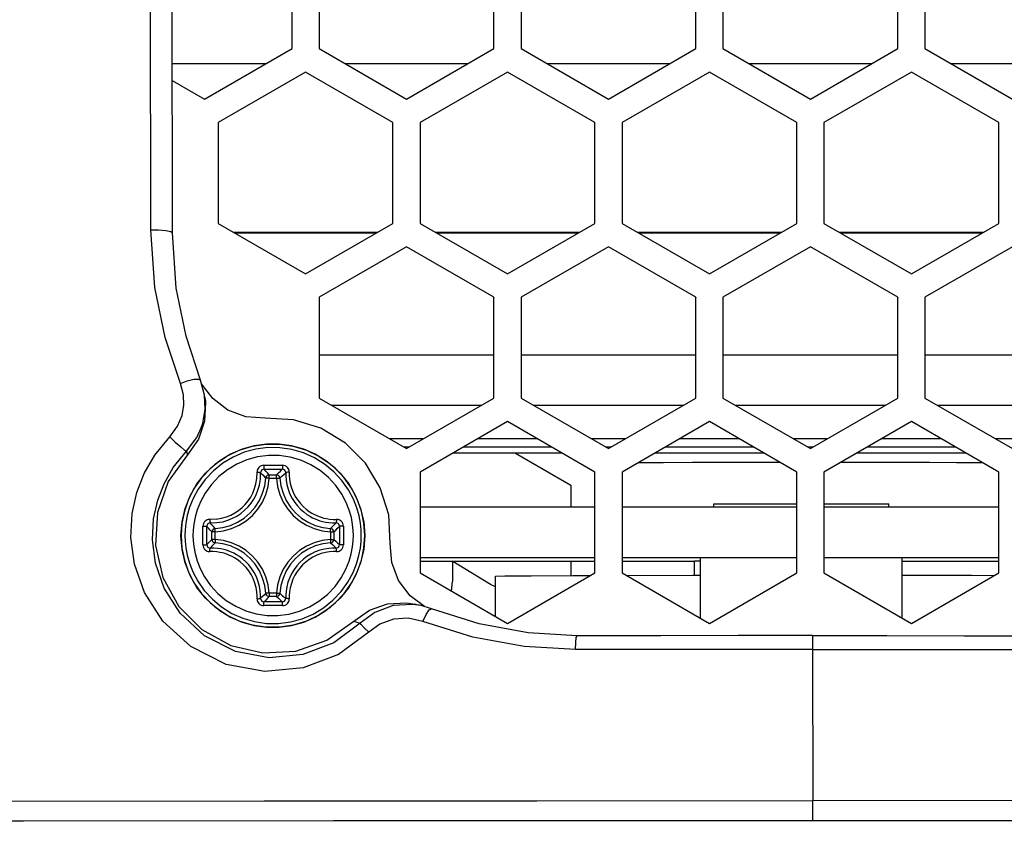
# Model space of a CAD drawing. Extents: x 0 to 420, y 0 to 297.
# Tile 20 of 93: x 105.43 to 115.09, y 177.41 to 185.35. Entities that reach past the tile are written whole.
import ezdxf

# ---------------------------------------------------------------- set-up
doc = ezdxf.new("R2010")
doc.units = 0
doc.header["$LTSCALE"] = 23.1
doc.layers.get('0').update_dxf_attribs({"linetype": 'CONTINUOUS'})
doc.layers.add('02___PRT_ALL_AXES', color=7, linetype='CONTINUOUS')
doc.layers.add('DIM_PILOTEES', color=7, linetype='CONTINUOUS')
doc.dimstyles.get("Standard").update_dxf_attribs({"dimtxt": 2.5, "dimasz": 2.5, "dimexe": 1.25, "dimexo": 0.625, "dimtad": 1, "dimcen": 2.5, "dimazin": 3, "dimtfac": 1, "dimtmove": 0, "dimatfit": 3})

# ---------------------------------------------------------------- blocks, each defined once
blk = doc.blocks.new('_FILLED')
at = {"color": 0, "linetype": 'BYBLOCK'}
blk.add_solid([(0, 0), (-1, 0.1667), (-1, -0.1667)], dxfattribs=at)
blk = doc.blocks.new('*D0')
at = {"layer": 'DIM_PILOTEES', "color": 2, "linetype": 'CONTINUOUS'}
for p, q in [((111.8847, 239.7467), (58.4222, 239.7467)), ((60.4222, 239.7467), (60.4222, 212.1393)), ((60.4222, 174.0319), (60.4222, 201.6393)), ((99.9325, 174.0319), (58.4222, 174.0319))]:
    blk.add_line(p, q, dxfattribs=at)
at = {"layer": 'DIM_PILOTEES', "color": 2, "linetype": 'CONTINUOUS', "xscale": 3, "yscale": 3, "zscale": 3}
for p, rotation in [((60.4222, 239.7467), 90), ((60.4222, 174.0319), 270)]:
    blk.add_blockref('_FILLED', p, dxfattribs=dict(at, rotation=rotation))
blk = doc.blocks.new('*D1')
at = {"layer": 'DIM_PILOTEES', "color": 2, "linetype": 'CONTINUOUS'}
for p, q in [((111.5287, 261.0703), (43.254, 261.0703)), ((45.254, 261.0703), (45.254, 222.8011)), ((45.254, 174.0319), (45.254, 212.3011)), ((99.9325, 174.0319), (43.254, 174.0319))]:
    blk.add_line(p, q, dxfattribs=at)
at = {"layer": 'DIM_PILOTEES', "color": 2, "linetype": 'CONTINUOUS', "xscale": 3, "yscale": 3, "zscale": 3}
for p, rotation in [((45.254, 261.0703), 90), ((45.254, 174.0319), 270)]:
    blk.add_blockref('_FILLED', p, dxfattribs=dict(at, rotation=rotation))
blk = doc.blocks.new('*D5')
at = {"layer": 'DIM_PILOTEES', "color": 2, "linetype": 'CONTINUOUS'}
for p, q in [((81.7497, 210.1678), (81.7497, 159.6981)), ((144.3877, 210.1687), (144.3877, 159.6981)), ((81.7497, 161.6981), (105.3687, 161.6981)), ((144.3877, 161.6981), (120.7687, 161.6981))]:
    blk.add_line(p, q, dxfattribs=at)
at = {"layer": 'DIM_PILOTEES', "color": 2, "linetype": 'CONTINUOUS', "xscale": 3, "yscale": 3, "zscale": 3, "rotation": 180}
blk.add_blockref('_FILLED', (81.7497, 161.6981), dxfattribs=at)
at = {"layer": 'DIM_PILOTEES', "color": 2, "linetype": 'CONTINUOUS', "xscale": 3, "yscale": 3, "zscale": 3}
blk.add_blockref('_FILLED', (144.3877, 161.6981), dxfattribs=at)

msp = doc.modelspace()

# ---------------------------------------------------------------- linework, layer by layer
at = {"color": 7, "linetype": 'CONTINUOUS'}
for p, q in [((106.9293, 183.2578), (106.925, 186.9792)), ((108.1027, 185.067), (108.1026, 186.0577)), ((108.3681, 186.0577), (108.3681, 185.067)), ((110.0841, 185.067), (110.0841, 186.0577)), ((110.3495, 186.0577), (110.3496, 185.067)), ((112.0655, 185.067), (112.0655, 186.0578)), ((112.331, 186.0578), (112.331, 185.067)), ((114.047, 185.0671), (114.0469, 186.0578)), ((114.3124, 186.0578), (114.3124, 185.0671)), ((107.2447, 184.5716), (108.1027, 185.067)), ((108.3681, 185.067), (109.2261, 184.5716)), ((109.2261, 184.5716), (110.0841, 185.067)), ((110.3496, 185.067), (111.2076, 184.5717)), ((111.2076, 184.5717), (112.0655, 185.067)), ((112.331, 185.067), (113.189, 184.5717)), ((113.189, 184.5717), (114.047, 185.0671)), ((114.3124, 185.0671), (115.1704, 184.5717)), ((108.2354, 184.8371), (107.3774, 184.3417)), ((109.0934, 184.3417), (108.2354, 184.8371)), ((110.2168, 184.8371), (109.3589, 184.3417)), ((111.0748, 184.3418), (110.2168, 184.8371)), ((112.1983, 184.8371), (111.3403, 184.3418)), ((113.0563, 184.3418), (112.1983, 184.8371)), ((114.1797, 184.8372), (113.3217, 184.3418)), ((115.0377, 184.3418), (114.1797, 184.8372)), ((106.9276, 184.7547), (107.2447, 184.5716)), ((107.3774, 184.3417), (107.3775, 183.351)), ((109.0934, 184.3417), (109.0914, 184.3406)), ((109.0935, 183.351), (109.0934, 184.3417)), ((109.3589, 184.3417), (109.3589, 183.351)), ((111.0748, 184.3418), (111.0728, 184.3406)), ((111.0749, 183.351), (111.0748, 184.3418)), ((111.3403, 184.3418), (111.3403, 183.351)), ((113.0563, 184.3418), (113.0542, 184.3407)), ((113.0563, 183.3511), (113.0563, 184.3418)), ((113.3217, 184.3418), (113.3218, 183.3511)), ((115.0377, 184.3418), (115.0357, 184.3407)), ((115.0377, 183.3511), (115.0377, 184.3418)), ((107.3775, 183.351), (108.2355, 182.8556)), ((107.5404, 183.2569), (108.9306, 183.257)), ((108.2355, 182.8556), (109.0935, 183.351)), ((109.3589, 183.351), (110.2169, 182.8557)), ((109.5218, 183.257), (110.912, 183.257)), ((110.2169, 182.8557), (111.0749, 183.351)), ((111.3403, 183.351), (112.1983, 182.8557)), ((111.5032, 183.257), (112.8934, 183.257)), ((112.1983, 182.8557), (113.0563, 183.3511)), ((113.3218, 183.3511), (114.1798, 182.8557)), ((113.4847, 183.257), (114.8749, 183.257)), ((114.1798, 182.8557), (115.0377, 183.3511)), ((109.2262, 183.1211), (108.3682, 182.6257)), ((110.0842, 182.6258), (109.2262, 183.1211)), ((111.2076, 183.1211), (110.3497, 182.6258)), ((112.0656, 182.6258), (111.2076, 183.1211)), ((113.189, 183.1212), (112.3311, 182.6258)), ((114.047, 182.6258), (113.189, 183.1212)), ((115.1705, 183.1212), (114.3125, 182.6258)), ((108.3682, 182.6257), (108.3683, 181.635)), ((110.0842, 182.6258), (110.0822, 182.6246)), ((110.0842, 181.635), (110.0842, 182.6258)), ((110.3497, 182.6258), (110.3497, 181.635)), ((112.0656, 182.6258), (112.0636, 182.6247)), ((112.0657, 181.6351), (112.0656, 182.6258)), ((112.3311, 182.6258), (112.3311, 181.6351)), ((114.047, 182.6258), (114.045, 182.6247)), ((114.0471, 181.6351), (114.047, 182.6258)), ((114.3125, 182.6258), (114.3125, 181.6351)), ((107.2448, 181.6644), (107.2059, 181.8109)), ((107.3248, 181.6325), (107.2149, 181.7769)), ((107.2495, 181.6325), (107.2448, 181.6644)), ((107.2494, 181.6325), (107.2539, 181.5969)), ((108.3683, 181.635), (109.2263, 181.1396)), ((109.2263, 181.1396), (110.0842, 181.635)), ((110.3497, 181.635), (111.2077, 181.1397)), ((111.2077, 181.1397), (112.0657, 181.6351)), ((112.3311, 181.6351), (113.1891, 181.1397)), ((113.1891, 181.1397), (114.0471, 181.6351)), ((114.3125, 181.6351), (115.1705, 181.1397)), ((107.2539, 181.5969), (107.245, 181.4085)), ((108.4892, 181.5652), (109.9633, 181.5652)), ((110.4707, 181.5652), (111.9447, 181.5652)), ((112.4521, 181.5652), (113.9261, 181.5652)), ((114.4335, 181.5652), (115.9075, 181.5653)), ((110.217, 181.4051), (109.359, 180.9097)), ((111.075, 180.9098), (110.217, 181.4051)), ((112.1984, 181.4052), (111.3404, 180.9098)), ((113.0564, 180.9098), (112.1984, 181.4052)), ((114.1798, 181.4052), (113.3219, 180.9098)), ((115.0378, 180.9098), (114.1798, 181.4052)), ((109.3952, 181.2372), (109.0573, 181.2372)), ((110.5038, 181.2372), (109.9262, 181.2372)), ((111.3767, 181.2372), (111.0387, 181.2372)), ((112.4852, 181.2373), (111.9076, 181.2373)), ((113.3581, 181.2373), (113.0201, 181.2373)), ((114.4667, 181.2373), (113.889, 181.2373)), ((115.3395, 181.2373), (115.0016, 181.2373)), ((109.2524, 181.1547), (109.2002, 181.1547)), ((110.6467, 181.1547), (109.7833, 181.1547)), ((111.2338, 181.1547), (111.1816, 181.1547)), ((112.6281, 181.1548), (111.7647, 181.1548)), ((113.2152, 181.1548), (113.163, 181.1548)), ((114.6096, 181.1548), (113.7461, 181.1548)), ((110.7498, 181.0952), (109.6802, 181.0952)), ((110.2946, 181.0952), (110.8383, 180.7813)), ((112.7312, 181.0952), (111.6616, 181.0952)), ((114.7127, 181.0953), (113.643, 181.0953)), ((109.359, 180.9097), (109.359, 179.919)), ((111.075, 180.9098), (111.0729, 180.9087)), ((111.075, 179.919), (111.075, 180.9098)), ((111.3404, 180.9098), (111.3405, 179.9191)), ((113.0564, 180.9098), (113.0544, 180.9087)), ((113.0564, 179.9191), (113.0564, 180.9098)), ((113.3219, 180.9098), (113.3219, 179.9191)), ((115.0378, 180.9098), (115.0358, 180.9087)), ((115.0379, 179.9191), (115.0378, 180.9098)), ((110.8383, 180.7813), (110.8384, 180.567)), ((109.359, 180.567), (111.0729, 180.567)), ((111.3404, 180.567), (113.0544, 180.567)), ((112.2409, 180.567), (112.2409, 180.5964)), ((112.7473, 180.599), (112.9474, 180.5993)), ((112.9474, 180.5993), (113.0544, 180.5993)), ((113.3219, 180.567), (115.0358, 180.5671)), ((113.9569, 180.567), (113.9569, 180.5965)), ((109.359, 180.072), (111.073, 180.072)), ((111.3405, 180.072), (113.0544, 180.072)), ((113.3219, 180.072), (115.0358, 180.0721)), ((111.073, 180.0332), (109.359, 180.0332)), ((109.6761, 180.0242), (109.6749, 180.0332)), ((109.6761, 180.0242), (109.6761, 179.8367)), ((110.8384, 180.0332), (110.8384, 179.8941)), ((112.0508, 180.0333), (111.3405, 180.0332)), ((115.0358, 180.0333), (114.0889, 180.0333)), ((109.359, 179.919), (110.217, 179.4237)), ((110.217, 179.4237), (111.075, 179.919)), ((111.3405, 179.9191), (112.1985, 179.4237)), ((112.1985, 179.4237), (113.0564, 179.9191)), ((113.3219, 179.9191), (114.1799, 179.4237)), ((114.1799, 179.4237), (115.0379, 179.9191)), ((109.6667, 179.7414), (109.6761, 179.8367)), ((109.2271, 179.6247), (109.3074, 179.6117)), ((109.327, 179.6074), (109.3074, 179.6118)), ((109.4715, 179.5681), (109.3703, 179.5981)), ((108.7089, 179.4468), (108.8615, 179.5549)), ((113.2108, 179.1678), (113.2125, 177.6836)), ((110.5036, 177.683), (113.2125, 177.6836)), ((113.2115, 177.4895), (113.2125, 177.6836)), ((102.5679, 177.4813), (105.4678, 177.4856)), ((105.4678, 177.4856), (108.5093, 177.4885)), ((108.5093, 177.4885), (111.6358, 177.49)), ((111.6358, 177.49), (114.789, 177.49)), ((114.789, 177.49), (117.9101, 177.4886))]:
    msp.add_line(p, q, dxfattribs=at)
at = {"color": 9, "linetype": 'CONTINUOUS'}
for p, q in [((106.7176, 183.287), (106.7122, 186.7193)), ((106.9274, 184.9202), (107.8485, 184.9202)), ((108.6223, 184.9202), (109.83, 184.9203)), ((110.6037, 184.9203), (111.8114, 184.9203)), ((112.5852, 184.9203), (113.7928, 184.9203)), ((114.5666, 184.9203), (115.7742, 184.9204)), ((107.5269, 183.2647), (108.944, 183.2647)), ((109.5083, 183.2647), (110.9255, 183.2647)), ((111.4898, 183.2648), (112.9069, 183.2648)), ((113.4712, 183.2648), (114.8883, 183.2648)), ((107.0667, 181.1134), (107.076, 181.0796)), ((107.8775, 180.8495), (107.8449, 180.8514)), ((107.8775, 180.8495), (107.9516, 180.8495)), ((107.8776, 180.8824), (107.9518, 180.8824)), ((107.9516, 180.8495), (107.9846, 180.8514)), ((107.0218, 180.4065), (107.0136, 180.2854)), ((107.229, 180.2871), (107.2291, 180.3777)), ((107.2677, 180.287), (107.2678, 180.3768)), ((108.5679, 180.3768), (108.568, 180.287)), ((108.6069, 180.3777), (108.6071, 180.2871)), ((107.2291, 180.1966), (107.229, 180.2871)), ((107.2678, 180.1972), (107.2677, 180.287)), ((107.3503, 180.3223), (107.3176, 180.3224)), ((107.3176, 180.2483), (107.3176, 180.3224)), ((107.3488, 180.3527), (107.3487, 180.3552)), ((107.3503, 180.3223), (107.3488, 180.3527)), ((107.3503, 180.2482), (107.3503, 180.3223)), ((108.4788, 180.3223), (108.5118, 180.3224)), ((108.4788, 180.3223), (108.4788, 180.2482)), ((108.5118, 180.3224), (108.5118, 180.2483)), ((108.568, 180.287), (108.5679, 180.1973)), ((108.6071, 180.2871), (108.6069, 180.1966)), ((108.8078, 180.1642), (108.816, 180.2854)), ((107.3503, 180.2482), (107.3176, 180.2483)), ((107.3488, 180.2179), (107.3487, 180.2155)), ((107.4244, 180.2059), (107.3487, 180.2155)), ((107.349, 180.2228), (107.3488, 180.2179)), ((108.4788, 180.2482), (108.5118, 180.2483)), ((107.8775, 179.721), (107.8449, 179.7193)), ((107.9516, 179.721), (107.8775, 179.721)), ((107.9518, 179.6882), (107.8777, 179.6882)), ((107.9517, 179.721), (107.9846, 179.7193)), ((107.9825, 179.7097), (107.9846, 179.7193)), ((109.3857, 179.4433), (109.4182, 179.5112))]:
    msp.add_line(p, q, dxfattribs=at)
for points in [[(106.7176, 183.287), (106.7937, 183.2879), (106.8635, 183.2823), (106.9122, 183.2715), (106.9293, 183.2578)], [(107.0083, 181.7797), (106.8582, 182.2308), (106.7577, 182.7227), (106.7176, 183.287)], [(107.0083, 181.7797), (107.0756, 181.8055), (107.1384, 181.8209), (107.1848, 181.8228), (107.2059, 181.8109)], [(106.9032, 181.257), (106.9796, 181.3594), (107.0236, 181.4648), (107.0416, 181.5669), (107.0377, 181.6696), (107.0083, 181.7797)], [(107.0667, 181.1134), (107.1678, 181.2499), (107.2111, 181.3442)], [(108.8557, 179.3367), (108.56, 179.1194), (108.2118, 178.9865), (107.8357, 178.9516), (107.4567, 179.022), (107.1094, 179.196), (106.8353, 179.4468), (106.6551, 179.7272), (106.557, 180.005), (106.522, 180.2663), (106.5342, 180.5016), (106.5801, 180.7091), (106.6523, 180.8952), (106.756, 181.076), (106.9032, 181.257)], [(106.9032, 181.257), (106.9578, 181.2039), (107.0103, 181.156), (107.0494, 181.1235), (107.0667, 181.1134)], [(108.816, 180.2854), (108.8078, 180.4065), (108.7832, 180.5264), (108.7422, 180.6425), (108.6857, 180.7521), (108.6148, 180.853), (108.5308, 180.9432), (108.4353, 181.021), (108.3301, 181.0852), (108.2171, 181.1344), (108.0985, 181.1677), (107.9764, 181.1845), (107.8531, 181.1845), (107.7311, 181.1677), (107.6124, 181.1344), (107.4994, 181.0852), (107.3942, 181.021), (107.2987, 180.9431), (107.2148, 180.853), (107.1439, 180.7521), (107.0873, 180.6425), (107.0464, 180.5264), (107.0218, 180.4065)], [(108.7821, 180.2868), (108.7803, 180.3418), (108.7737, 180.407), (108.7602, 180.48), (108.7382, 180.5588), (108.7053, 180.6431), (108.6575, 180.7339), (108.5924, 180.8273), (108.5135, 180.9131), (108.4226, 180.9885), (108.3219, 181.0511), (108.2139, 181.0991), (108.1005, 181.1319), (107.9836, 181.149), (107.8654, 181.1499), (107.7483, 181.1348), (107.6339, 181.1037), (107.5251, 181.0574), (107.4234, 180.9965), (107.3312, 180.9225), (107.2505, 180.8372), (107.183, 180.7433), (107.1329, 180.6505), (107.0984, 180.5644), (107.0754, 180.484), (107.0614, 180.4095), (107.0545, 180.343), (107.0527, 180.2868)], [(108.7707, 179.4257), (108.5123, 179.2345), (108.2079, 179.1177), (107.8794, 179.0873), (107.5484, 179.1495), (107.2453, 179.3027), (107.0064, 179.5235), (106.8495, 179.77), (106.7642, 180.014), (106.7339, 180.2436), (106.7447, 180.4502), (106.7848, 180.6323), (106.8479, 180.7957), (106.9383, 180.9545), (107.0667, 181.1134)], [(108.7047, 180.2871), (108.7031, 180.3371), (108.697, 180.3964), (108.6848, 180.4629), (108.6647, 180.5346), (108.6348, 180.6113), (108.5913, 180.6939), (108.532, 180.7788), (108.4603, 180.8569), (108.3776, 180.9256), (108.2859, 180.9824), (108.1877, 181.0261), (108.0845, 181.056), (107.9781, 181.0715), (107.8707, 181.0724), (107.7641, 181.0586), (107.66, 181.0304), (107.561, 180.9882), (107.4685, 180.9328), (107.3846, 180.8655), (107.3112, 180.7879), (107.2498, 180.7024), (107.2041, 180.618), (107.1728, 180.5397), (107.1519, 180.4665), (107.1391, 180.3987), (107.1328, 180.3382), (107.1312, 180.2871)], [(107.8274, 180.976), (107.8143, 180.9747), (107.8007, 180.9705), (107.7881, 180.9634), (107.7779, 180.9544), (107.7703, 180.9445), (107.7651, 180.9345), (107.7621, 180.925), (107.7605, 180.916), (107.7603, 180.9076)], [(107.828, 180.9371), (107.8175, 180.9355), (107.8079, 180.9307), (107.8004, 180.9233), (107.7957, 180.914), (107.7943, 180.9038)], [(107.8274, 180.976), (107.918, 180.9762), (108.0086, 180.976)], [(107.8274, 180.976), (107.8275, 180.9652), (107.8275, 180.9549), (107.8277, 180.9462), (107.8279, 180.94), (107.828, 180.9371)], [(107.828, 180.9371), (107.9178, 180.9372), (108.0076, 180.9371)], [(107.8776, 180.8824), (107.8612, 180.9012), (107.8447, 180.9194), (107.828, 180.9371)], [(107.9518, 180.8824), (107.9703, 180.9012), (107.9889, 180.9194), (108.0076, 180.9371)], [(108.0086, 180.976), (108.0086, 180.9652), (108.0084, 180.9549), (108.0082, 180.9462), (108.0079, 180.94), (108.0076, 180.9371)], [(108.0415, 180.9038), (108.0401, 180.914), (108.0353, 180.9233), (108.0278, 180.9307), (108.0182, 180.9355), (108.0076, 180.9371)], [(108.0759, 180.9077), (108.0756, 180.916), (108.074, 180.9251), (108.0709, 180.9347), (108.0656, 180.9447), (108.058, 180.9546), (108.0476, 180.9636), (108.0351, 180.9706), (108.0216, 180.9748), (108.0086, 180.976)], [(107.3012, 180.4107), (107.3663, 180.4131), (107.4228, 180.4225), (107.4731, 180.4369), (107.5192, 180.4556), (107.5615, 180.478), (107.6009, 180.5042), (107.6376, 180.5343), (107.6712, 180.5679), (107.7012, 180.6046), (107.7274, 180.644), (107.7498, 180.6864), (107.7684, 180.7324), (107.7827, 180.7824), (107.7919, 180.8387), (107.7943, 180.9038)], [(107.3487, 180.3552), (107.4245, 180.3648), (107.4986, 180.3855), (107.569, 180.4169), (107.6339, 180.4581), (107.6919, 180.5082), (107.742, 180.5662), (107.7832, 180.6311), (107.8146, 180.7015), (107.8353, 180.7756), (107.8449, 180.8514)], [(107.3503, 180.3223), (107.4306, 180.3325), (107.5094, 180.3545), (107.5843, 180.3878), (107.6532, 180.4316), (107.7149, 180.4849), (107.7682, 180.5466), (107.812, 180.6155), (107.8453, 180.6904), (107.8673, 180.7692), (107.8775, 180.8495)], [(107.3586, 180.4473), (107.4117, 180.4561), (107.4588, 180.4697), (107.502, 180.4873), (107.5418, 180.5084), (107.5787, 180.5329), (107.6131, 180.5611), (107.6446, 180.5927), (107.6728, 180.6271), (107.6973, 180.664), (107.7184, 180.7038), (107.7359, 180.747), (107.7493, 180.7938), (107.758, 180.8467), (107.7603, 180.9076)], [(107.7603, 180.9077), (107.7701, 180.9078), (107.7791, 180.9074), (107.7866, 180.9065), (107.7918, 180.9053), (107.7943, 180.9038)], [(107.8449, 180.8514), (107.8281, 180.8694), (107.8112, 180.8869), (107.7943, 180.9038)], [(107.8776, 180.8824), (107.868, 180.8809), (107.8591, 180.8765), (107.8519, 180.8697), (107.847, 180.8611), (107.8449, 180.8514)], [(107.8775, 180.8495), (107.8775, 180.8678), (107.8775, 180.875), (107.8776, 180.88), (107.8776, 180.8824)], [(107.9516, 180.8495), (107.9516, 180.8678), (107.9517, 180.875), (107.9517, 180.88), (107.9518, 180.8824)], [(107.9516, 180.8495), (107.9618, 180.7691), (107.9838, 180.6903), (108.0171, 180.6155), (108.0609, 180.5466), (108.1142, 180.4849), (108.1759, 180.4316), (108.2448, 180.3878), (108.3197, 180.3545), (108.3985, 180.3325), (108.4788, 180.3223)], [(107.9846, 180.8514), (107.9825, 180.861), (107.9776, 180.8696), (107.9704, 180.8765), (107.9615, 180.8809), (107.9518, 180.8824)], [(107.9846, 180.8514), (108.0035, 180.8694), (108.0225, 180.8869), (108.0415, 180.9038)], [(107.9846, 180.8514), (107.9942, 180.7756), (108.0149, 180.7015), (108.0462, 180.6311), (108.0875, 180.5662), (108.1376, 180.5082), (108.1956, 180.4581), (108.2605, 180.4169), (108.3309, 180.3855), (108.405, 180.3648), (108.4808, 180.3552)], [(108.0759, 180.9077), (108.066, 180.9078), (108.057, 180.9074), (108.0494, 180.9066), (108.0441, 180.9053), (108.0415, 180.9038)], [(108.0415, 180.9038), (108.0417, 180.8692), (108.0449, 180.8305), (108.0523, 180.7872), (108.0649, 180.7405), (108.0827, 180.6944), (108.1044, 180.6514), (108.1295, 180.6122), (108.1573, 180.5767), (108.1869, 180.5453), (108.2178, 180.5179), (108.2491, 180.4944), (108.2779, 180.4761), (108.3042, 180.4618), (108.3287, 180.4503), (108.3524, 180.4407), (108.3764, 180.4325), (108.402, 180.4252), (108.4305, 180.4189), (108.4633, 180.4138), (108.5001, 180.4109), (108.5346, 180.4107)], [(108.0759, 180.9077), (108.0761, 180.8752), (108.0791, 180.8389), (108.0861, 180.7983), (108.098, 180.7546), (108.1146, 180.7113), (108.1351, 180.671), (108.1586, 180.6342), (108.1847, 180.6009), (108.2125, 180.5715), (108.2414, 180.5457), (108.2708, 180.5238), (108.2978, 180.5065), (108.3225, 180.4931), (108.3455, 180.4823), (108.3677, 180.4733), (108.3902, 180.4655), (108.4142, 180.4587), (108.441, 180.4527), (108.4717, 180.448), (108.5063, 180.4452), (108.5386, 180.445)], [(107.3586, 180.4473), (107.2892, 180.4447), (107.2802, 180.4431), (107.2705, 180.44), (107.2605, 180.4347), (107.2506, 180.4271), (107.2416, 180.4167), (107.2346, 180.4042), (107.2304, 180.3907), (107.2291, 180.3777)], [(107.2291, 180.3777), (107.24, 180.3776), (107.2503, 180.3775), (107.2589, 180.3773), (107.265, 180.3771), (107.2678, 180.3768)], [(107.3012, 180.4107), (107.291, 180.4092), (107.2817, 180.4045), (107.2742, 180.397), (107.2694, 180.3874), (107.2678, 180.3768)], [(107.3176, 180.3224), (107.3006, 180.3405), (107.2839, 180.3586), (107.2678, 180.3768)], [(107.2976, 180.445), (107.2974, 180.4351), (107.2978, 180.4261), (107.2986, 180.4186), (107.2998, 180.4133), (107.3012, 180.4107)], [(107.3487, 180.3552), (107.3323, 180.3737), (107.3165, 180.3921), (107.3012, 180.4107)], [(108.4808, 180.3552), (108.4993, 180.3737), (108.5172, 180.3922), (108.5346, 180.4107)], [(108.5118, 180.3224), (108.5311, 180.3405), (108.5497, 180.3586), (108.5679, 180.3768)], [(108.5386, 180.445), (108.5387, 180.4352), (108.5383, 180.4261), (108.5374, 180.4186), (108.5362, 180.4133), (108.5346, 180.4107)], [(108.5679, 180.3768), (108.5663, 180.3874), (108.5616, 180.397), (108.5541, 180.4045), (108.5448, 180.4093), (108.5346, 180.4107)], [(108.6069, 180.3777), (108.6056, 180.3909), (108.6014, 180.4045), (108.5943, 180.417), (108.5853, 180.4273), (108.5754, 180.4349), (108.5654, 180.4401), (108.5559, 180.4432), (108.5469, 180.4447), (108.5386, 180.445)], [(108.6069, 180.3777), (108.5961, 180.3777), (108.5858, 180.3776), (108.577, 180.3774), (108.5709, 180.3771), (108.5679, 180.3768)], [(107.0136, 180.2854), (107.0218, 180.1642), (107.0464, 180.0443), (107.0874, 179.9283), (107.1439, 179.8186), (107.2148, 179.7178), (107.2988, 179.6276), (107.3942, 179.5497), (107.4995, 179.4856), (107.6125, 179.4364), (107.7311, 179.4031), (107.8532, 179.3863), (107.9764, 179.3863), (108.0985, 179.4031), (108.2172, 179.4364), (108.3302, 179.4856), (108.4354, 179.5497), (108.5309, 179.6276), (108.6148, 179.7178), (108.6857, 179.8186), (108.7422, 179.9283), (108.7832, 180.0443), (108.8078, 180.1642)], [(107.0527, 180.2868), (107.0544, 180.2317), (107.0611, 180.1666), (107.0745, 180.0936), (107.0966, 180.0147), (107.1295, 179.9305), (107.1773, 179.8396), (107.2424, 179.7463), (107.3212, 179.6604), (107.4121, 179.585), (107.5129, 179.5225), (107.6208, 179.4745), (107.7343, 179.4417), (107.8512, 179.4246), (107.9693, 179.4236), (108.0864, 179.4387), (108.2008, 179.4698), (108.3097, 179.5161), (108.4114, 179.577), (108.5036, 179.6511), (108.5843, 179.7363), (108.6518, 179.8302), (108.7019, 179.923), (108.7363, 180.0091), (108.7593, 180.0895), (108.7733, 180.164), (108.7803, 180.2306), (108.7821, 180.2868)], [(107.1312, 180.2871), (107.1328, 180.237), (107.1388, 180.1777), (107.1511, 180.1113), (107.1711, 180.0396), (107.2011, 179.9629), (107.2445, 179.8802), (107.3038, 179.7953), (107.3755, 179.7172), (107.4582, 179.6486), (107.5499, 179.5917), (107.6481, 179.548), (107.7513, 179.5182), (107.8577, 179.5026), (107.9652, 179.5017), (108.0717, 179.5155), (108.1758, 179.5438), (108.2748, 179.5859), (108.3674, 179.6413), (108.4513, 179.7087), (108.5247, 179.7863), (108.5861, 179.8717), (108.6317, 179.9561), (108.663, 180.0345), (108.6839, 180.1076), (108.6967, 180.1754), (108.703, 180.2359), (108.7047, 180.2871)], [(107.3487, 180.3552), (107.339, 180.3531), (107.3304, 180.3482), (107.3235, 180.3409), (107.3192, 180.3321), (107.3176, 180.3224)], [(108.4788, 180.3223), (108.4798, 180.3405), (108.4803, 180.3477), (108.4806, 180.3528), (108.4808, 180.3552)], [(108.5118, 180.3224), (108.5103, 180.3321), (108.5059, 180.3409), (108.4991, 180.3482), (108.4904, 180.3531), (108.4808, 180.3552)], [(107.2291, 180.1965), (107.24, 180.1966), (107.2503, 180.1967), (107.2589, 180.1968), (107.265, 180.197), (107.2678, 180.1972)], [(107.2291, 180.1966), (107.2305, 180.1834), (107.2347, 180.1698), (107.2418, 180.1572), (107.2508, 180.147), (107.2607, 180.1394), (107.2707, 180.1342), (107.2803, 180.1311), (107.2893, 180.1296), (107.2976, 180.1294)], [(107.3176, 180.2483), (107.3006, 180.2313), (107.284, 180.2144), (107.2678, 180.1972)], [(107.2678, 180.1972), (107.2694, 180.1867), (107.2742, 180.1771), (107.2817, 180.1696), (107.291, 180.1649), (107.3012, 180.1634)], [(107.2976, 180.1294), (107.2974, 180.1392), (107.2978, 180.1482), (107.2986, 180.1557), (107.2998, 180.1609), (107.3012, 180.1634)], [(107.3487, 180.2155), (107.3324, 180.1982), (107.3165, 180.1809), (107.3012, 180.1634)], [(107.7943, 179.6704), (107.7942, 179.705), (107.7911, 179.7438), (107.7838, 179.787), (107.7712, 179.8337), (107.7535, 179.8799), (107.7317, 179.9229), (107.7067, 179.9621), (107.679, 179.9976), (107.6493, 180.029), (107.6185, 180.0565), (107.5871, 180.0799), (107.5583, 180.0982), (107.532, 180.1125), (107.5074, 180.124), (107.4837, 180.1336), (107.4597, 180.1418), (107.4341, 180.1491), (107.4055, 180.1554), (107.3726, 180.1604), (107.3358, 180.1633), (107.3012, 180.1634)], [(107.3176, 180.2483), (107.3192, 180.2386), (107.3235, 180.2297), (107.3304, 180.2225), (107.339, 180.2176), (107.3487, 180.2155)], [(107.3503, 180.2482), (107.3498, 180.2387), (107.349, 180.2228)], [(107.8775, 179.721), (107.8673, 179.8013), (107.8453, 179.8802), (107.812, 179.955), (107.7682, 180.0239), (107.7149, 180.0856), (107.6532, 180.1389), (107.5843, 180.1827), (107.5094, 180.216), (107.4306, 180.238), (107.3503, 180.2482)], [(107.8449, 179.7193), (107.8353, 179.7951), (107.8146, 179.8692), (107.7832, 179.9396), (107.742, 180.0045), (107.6919, 180.0625), (107.6339, 180.1126), (107.569, 180.1538), (107.4986, 180.1852), (107.4244, 180.2059)], [(108.4788, 180.2482), (108.3984, 180.238), (108.3196, 180.216), (108.2448, 180.1827), (108.1759, 180.1389), (108.1142, 180.0856), (108.0609, 180.0239), (108.0171, 179.955), (107.9838, 179.8801), (107.9618, 179.8013), (107.9516, 179.721)], [(108.4808, 180.2155), (108.405, 180.2059), (108.3309, 180.1852), (108.2605, 180.1538), (108.1956, 180.1126), (108.1376, 180.0625), (108.0875, 180.0045), (108.0463, 179.9396), (108.0149, 179.8692), (107.9942, 179.795), (107.9846, 179.7193)], [(108.5346, 180.1634), (108.5008, 180.1633), (108.463, 180.1604), (108.421, 180.1535), (108.376, 180.1417), (108.331, 180.125), (108.2884, 180.1042), (108.2494, 180.0802), (108.2138, 180.0532), (108.181, 180.0233), (108.1511, 179.9904), (108.1244, 179.9547), (108.1005, 179.9157), (108.0797, 179.8731), (108.0631, 179.8279), (108.0514, 179.7827), (108.0446, 179.7411), (108.0417, 179.7038), (108.0416, 179.6704)], [(108.4788, 180.2482), (108.4793, 180.2386), (108.4803, 180.2228)], [(108.4803, 180.2228), (108.4806, 180.2178), (108.4808, 180.2155)], [(108.4808, 180.2155), (108.4904, 180.2176), (108.499, 180.2225), (108.5058, 180.2296), (108.5102, 180.2385), (108.5118, 180.2483)], [(108.4808, 180.2155), (108.4993, 180.1982), (108.5172, 180.1809), (108.5346, 180.1634)], [(108.5118, 180.2483), (108.5311, 180.2314), (108.5497, 180.2144), (108.5679, 180.1973)], [(108.5346, 180.1634), (108.5448, 180.1649), (108.5541, 180.1696), (108.5616, 180.1771), (108.5663, 180.1867), (108.5679, 180.1973)], [(108.5386, 180.1294), (108.5387, 180.1392), (108.5383, 180.1482), (108.5374, 180.1557), (108.5362, 180.1609), (108.5346, 180.1634)], [(108.5386, 180.1294), (108.547, 180.1297), (108.556, 180.1312), (108.5656, 180.1343), (108.5756, 180.1395), (108.5855, 180.1472), (108.5945, 180.1575), (108.6015, 180.1701), (108.6056, 180.1836), (108.6069, 180.1966)], [(108.6069, 180.1966), (108.5961, 180.1966), (108.5858, 180.1967), (108.577, 180.1968), (108.5709, 180.197), (108.5679, 180.1973)], [(107.7603, 179.6666), (107.7602, 179.6991), (107.7572, 179.7355), (107.7503, 179.7761), (107.7385, 179.8199), (107.7219, 179.8632), (107.7014, 179.9035), (107.6779, 179.9403), (107.6519, 179.9736), (107.6241, 180.0031), (107.5952, 180.0288), (107.5658, 180.0508), (107.5387, 180.068), (107.514, 180.0814), (107.491, 180.0922), (107.4688, 180.1012), (107.4463, 180.1089), (107.4222, 180.1158), (107.3954, 180.1217), (107.3646, 180.1264), (107.33, 180.1292), (107.2976, 180.1294)], [(108.5386, 180.1294), (108.5069, 180.1292), (108.4714, 180.1264), (108.432, 180.1199), (108.3899, 180.1088), (108.3476, 180.0931), (108.3077, 180.0736), (108.2712, 180.051), (108.2378, 180.0258), (108.207, 179.9977), (108.179, 179.9668), (108.1538, 179.9334), (108.1314, 179.8969), (108.1119, 179.8568), (108.0963, 179.8144), (108.0852, 179.772), (108.0788, 179.733), (108.0761, 179.698), (108.0759, 179.6666)], [(107.8449, 179.7193), (107.8281, 179.7025), (107.8113, 179.6862), (107.7943, 179.6704)], [(107.8777, 179.6882), (107.8613, 179.6707), (107.8447, 179.6536), (107.8281, 179.637)], [(107.8449, 179.7193), (107.847, 179.7097), (107.8519, 179.701), (107.8591, 179.6942), (107.8679, 179.6898), (107.8777, 179.6882)], [(107.8775, 179.721), (107.8775, 179.7114), (107.8776, 179.6955)], [(107.8776, 179.6955), (107.8776, 179.6906), (107.8777, 179.6882)], [(107.9517, 179.721), (107.9517, 179.7114), (107.9517, 179.6955)], [(107.9517, 179.6955), (107.9518, 179.6906), (107.9518, 179.6882)], [(107.9518, 179.6882), (107.9616, 179.6898), (107.9704, 179.6942), (107.9776, 179.701), (107.9825, 179.7097)], [(107.9518, 179.6882), (107.9704, 179.6707), (107.989, 179.6536), (108.0077, 179.637)], [(107.9846, 179.7193), (108.0036, 179.7025), (108.0225, 179.6862), (108.0416, 179.6704)], [(107.7603, 179.6666), (107.7701, 179.6665), (107.7792, 179.6669), (107.7866, 179.6677), (107.7918, 179.6689), (107.7943, 179.6704)], [(107.7603, 179.6666), (107.7606, 179.6583), (107.7621, 179.6492), (107.7653, 179.6396), (107.7705, 179.6296), (107.7781, 179.6197), (107.7884, 179.6107), (107.801, 179.6037), (107.8145, 179.5995), (107.8275, 179.5982)], [(107.7943, 179.6704), (107.7957, 179.6602), (107.8004, 179.6508), (107.808, 179.6433), (107.8175, 179.6386), (107.8281, 179.637)], [(107.8275, 179.5982), (107.8275, 179.6091), (107.8276, 179.6194), (107.8277, 179.628), (107.8279, 179.6341), (107.8281, 179.637)], [(108.0086, 179.5982), (107.9181, 179.5981), (107.8275, 179.5982)], [(108.0077, 179.637), (107.9179, 179.6369), (107.8281, 179.637)], [(108.0077, 179.637), (108.0182, 179.6386), (108.0278, 179.6433), (108.0354, 179.6508), (108.0401, 179.6602), (108.0416, 179.6704)], [(108.0086, 179.5982), (108.0086, 179.6091), (108.0085, 179.6194), (108.0083, 179.628), (108.008, 179.6341), (108.0077, 179.637)], [(108.0086, 179.5982), (108.0218, 179.5995), (108.0354, 179.6038), (108.0479, 179.6109), (108.0582, 179.6199), (108.0658, 179.6298), (108.071, 179.6398), (108.0741, 179.6493), (108.0756, 179.6583), (108.0759, 179.6666)], [(108.0759, 179.6666), (108.0661, 179.6665), (108.057, 179.6669), (108.0495, 179.6677), (108.0442, 179.6689), (108.0416, 179.6704)], [(109.4182, 179.5112), (109.4492, 179.5563), (109.4715, 179.5681)], [(108.7089, 179.4468), (108.7283, 179.4401), (108.7488, 179.4331), (108.7707, 179.4257)], [(108.8557, 179.3367), (108.8122, 179.3817), (108.7821, 179.4133), (108.7707, 179.4257)], [(109.3857, 179.4433), (109.2435, 179.4753), (109.0998, 179.466), (108.9638, 179.416), (108.8557, 179.3367)], [(110.8835, 179.1674), (110.38, 179.1976), (109.8761, 179.2898), (109.3857, 179.4433)], [(110.8835, 179.1674), (110.8864, 179.2372), (110.892, 179.2859), (110.8991, 179.3032)], [(113.2108, 179.1678), (112.4753, 179.1678), (111.7109, 179.1677), (110.8835, 179.1674)], [(113.2108, 179.1678), (113.9462, 179.1678), (114.7102, 179.1677), (115.5366, 179.1675)]]:
    msp.add_lwpolyline(points, dxfattribs=at)
at = {"color": 7, "linetype": 'CONTINUOUS'}
for points in [[(107.2059, 181.8109), (107.063, 182.2439), (106.9673, 182.7161), (106.9293, 183.2578)], [(107.2111, 181.3442), (107.2262, 181.3905), (107.25, 181.5267), (107.2448, 181.6644)], [(107.8381, 181.4376), (107.6503, 181.4521), (107.4746, 181.5189), (107.3248, 181.6325)], [(109.0668, 180.2089), (109.0512, 180.489), (108.9691, 180.7557), (108.8235, 180.9974), (108.6266, 181.1943), (108.3849, 181.3399), (108.1182, 181.422), (107.8381, 181.4376)], [(107.245, 181.4085), (107.1838, 181.2315), (107.076, 181.0796)], [(107.0133, 180.2853), (107.0234, 180.4197), (107.0533, 180.5511), (107.1026, 180.6765), (107.1699, 180.7932), (107.2539, 180.8985), (107.3527, 180.9901), (107.464, 181.066), (107.5854, 181.1245), (107.7141, 181.1642), (107.8474, 181.1843), (107.9821, 181.1843), (108.1153, 181.1642), (108.2441, 181.1245), (108.3655, 181.0661), (108.4768, 180.9902), (108.5756, 180.8985), (108.6596, 180.7932), (108.7269, 180.6765), (108.7762, 180.5511), (108.8061, 180.4197), (108.8162, 180.2854)], [(107.076, 181.0796), (106.8885, 180.8159), (106.7819, 180.512), (106.7635, 180.1878), (106.8348, 179.8747), (106.9922, 179.5898), (107.2191, 179.3629), (107.504, 179.2055), (107.8171, 179.1342), (108.1413, 179.1526), (108.4451, 179.2593), (108.7089, 179.4468)], [(111.5045, 181.0045), (111.7479, 181.0053), (112.0327, 181.006), (112.3484, 181.0066), (112.6862, 181.0069), (112.884, 181.007)], [(113.4901, 181.007), (113.7327, 181.0068), (114.0591, 181.0064), (114.3582, 181.0057), (114.6215, 181.005), (114.8414, 181.0041), (114.871, 181.0039)], [(112.2409, 180.5964), (112.2504, 180.5968), (112.2771, 180.5972), (112.3206, 180.5976), (112.38, 180.598), (112.4539, 180.5983), (112.541, 180.5986), (112.6395, 180.5988), (112.7473, 180.599)], [(113.3219, 180.5992), (113.4601, 180.5991), (113.5672, 180.5989), (113.6647, 180.5986), (113.7508, 180.5983), (113.8235, 180.598), (113.8815, 180.5976), (113.9236, 180.5973), (113.9489, 180.5969), (113.9569, 180.5965)], [(108.8162, 180.2854), (108.8062, 180.151), (108.7762, 180.0197), (108.727, 179.8942), (108.6596, 179.7776), (108.5756, 179.6722), (108.4768, 179.5806), (108.3655, 179.5047), (108.2441, 179.4462), (108.1154, 179.4065), (107.9822, 179.3864), (107.8474, 179.3864), (107.7142, 179.4065), (107.5854, 179.4462), (107.4641, 179.5047), (107.3527, 179.5805), (107.254, 179.6722), (107.17, 179.7775), (107.1026, 179.8942), (107.0534, 180.0196), (107.0234, 180.151), (107.0133, 180.2853)], [(109.4025, 179.5885), (109.2617, 179.6957), (109.1481, 179.8454), (109.0813, 180.0211), (109.0668, 180.2089)], [(109.3703, 179.5981), (109.2835, 179.6106), (109.0937, 179.5981), (108.9138, 179.5314), (108.7707, 179.4257)], [(108.8615, 179.5549), (109.0394, 179.6161), (109.2271, 179.6247)], [(109.3703, 179.5981), (109.3505, 179.6023), (109.327, 179.6074)], [(110.8991, 179.3032), (110.4191, 179.3322), (109.9388, 179.4207), (109.4715, 179.5681)], [(113.2098, 179.3036), (112.4795, 179.3036), (111.7205, 179.3035), (110.8991, 179.3032)], [(113.2098, 179.3036), (113.94, 179.3036), (114.6985, 179.3035), (115.519, 179.3033)], [(113.2098, 179.3036), (113.2103, 179.2863), (113.2106, 179.2376), (113.2108, 179.1678)], [(90.919, 177.627), (91.8272, 177.6356), (93.0293, 177.6438), (94.5086, 177.6515), (96.2445, 177.6585), (98.2132, 177.6649), (100.3873, 177.6704), (102.7369, 177.675), (105.2294, 177.6787), (107.8303, 177.6814), (110.5036, 177.683)], [(135.2987, 177.6276), (134.4221, 177.6362), (133.2502, 177.6444), (131.7991, 177.652), (130.0891, 177.659), (128.1436, 177.6653), (125.9897, 177.6708), (123.6571, 177.6753), (121.178, 177.6789), (118.5869, 177.6815), (115.9194, 177.6831), (113.2125, 177.6836)]]:
    msp.add_lwpolyline(points, dxfattribs=at)
at = {"layer": '02___PRT_ALL_AXES', "color": 7, "linetype": 'CONTINUOUS'}
for p, q in [((108.3682, 182.0607), (110.0822, 182.0607)), ((110.3497, 182.0607), (112.0636, 182.0608)), ((112.3311, 182.0608), (114.045, 182.0608)), ((114.3125, 182.0608), (116.0265, 182.0608)), ((108.4883, 181.5657), (109.9642, 181.5657)), ((110.4697, 181.5657), (111.9456, 181.5658)), ((112.4511, 181.5658), (113.9271, 181.5658)), ((114.4326, 181.5658), (115.9085, 181.5658)), ((112.1089, 179.4754), (112.1089, 180.0684)), ((114.0889, 179.4763), (114.0889, 180.0685)), ((110.0504, 179.8047), (109.6797, 180.0302)), ((112.0508, 179.897), (112.0508, 180.0369)), ((110.0998, 179.4913), (110.0998, 179.8875)), ((110.0999, 179.8875), (110.0999, 179.8876)), ((110.0998, 179.7833), (110.0504, 179.8047))]:
    msp.add_line(p, q, dxfattribs=at)
for points in [[(112.0508, 180.0369), (112.1011, 180.0379), (112.1091, 180.0379)], [(110.0999, 179.8876), (110.1906, 179.89), (110.4486, 179.8922), (110.859, 179.8942), (111.0329, 179.8947)], [(111.3808, 179.8958), (112.0338, 179.897), (112.1089, 179.897)], [(114.0889, 179.897), (114.7721, 179.8959), (114.9965, 179.8952)]]:
    msp.add_lwpolyline(points, dxfattribs=at)

# ---------------------------------------------------------------- dimensions: what is measured, and where the dimension line sits
at = {"layer": 'DIM_PILOTEES', "color": 2, "linetype": 'CONTINUOUS'}
for base, p1, p2, angle, picture, middle in [((45.254, 261.0703), (101.4325, 174.0319), (113.0287, 261.0703), 90, '*D1', (41.054, 215.8011)), ((60.4222, 174.0319), (113.3847, 239.7467), (101.4325, 174.0319), 270, '*D0', (56.2222, 205.1393))]:
    dim = msp.add_linear_dim(base=base, p1=p1, p2=p2, angle=angle, dimstyle='Standard', dxfattribs=at)
    dim.commit()
    dim.dimension.update_dxf_attribs({"geometry": picture, "text_midpoint": middle, "dimtype": 128})
dim = msp.add_linear_dim(base=(144.3877, 161.6981), p1=(81.7497, 211.6678), p2=(144.3877, 211.6687), dimstyle='Standard', dxfattribs=at)
dim.commit()
dim.dimension.update_dxf_attribs({"geometry": '*D5', "text_midpoint": (108.8687, 159.9481), "dimtype": 128})

doc.saveas('drawing.dxf')
